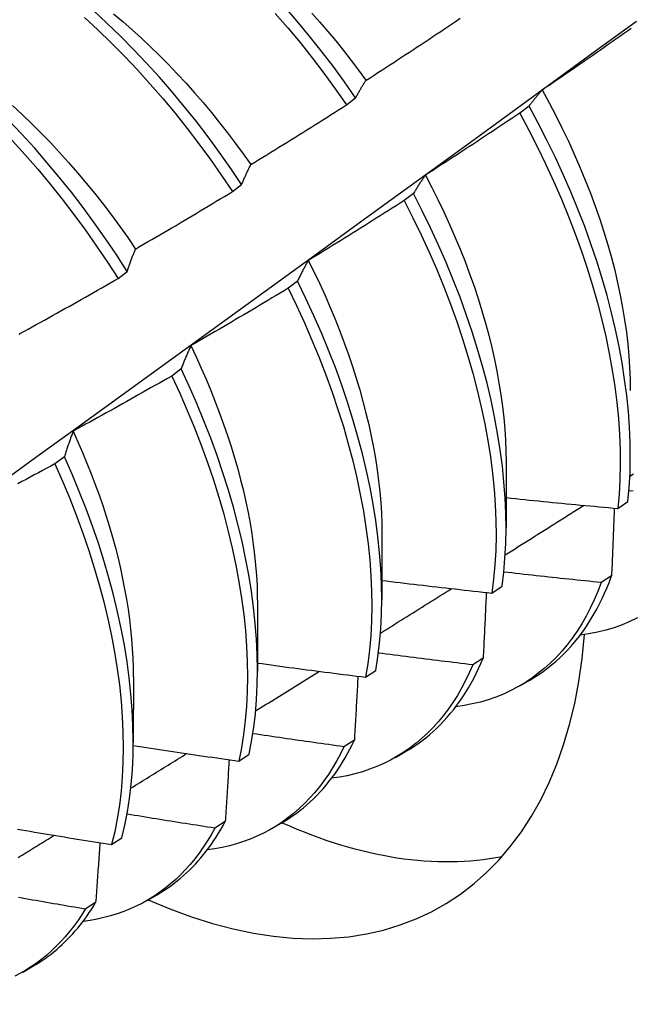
# Model space of a CAD drawing. Header units: inches. Extents: x 8.8 to 84.2, y 6.4 to 55.5.
# Tile 41 of 52: x 76.252 to 76.423, y 30.695 to 30.971. Entities that reach past the tile are written whole.
import ezdxf

# ---------------------------------------------------------------- set-up
doc = ezdxf.new("R2010")
doc.units = ezdxf.units.IN
doc.header["$MEASUREMENT"] = 0
doc.layers.add('Visible Edges(ANSI)', color=7, linetype='Continuous', lineweight=25)

msp = doc.modelspace()

# ---------------------------------------------------------------- linework, layer by layer
at = {"layer": 'Visible Edges(ANSI)'}
for p, q in [((76.34377, 30.94702), (76.34635, 30.94898)), ((76.39492, 30.94668), (76.39231, 30.9447)), ((76.31183, 30.92272), (76.31441, 30.92468)), ((76.36253, 30.92216), (76.35991, 30.92018)), ((76.2798, 30.89837), (76.28239, 30.90034)), ((76.33005, 30.89762), (76.32742, 30.89564)), ((76.29747, 30.87305), (76.29483, 30.87107)), ((76.26479, 30.84847), (76.26214, 30.84648)), ((76.38849, 30.84695), (76.38846, 30.82851)), ((76.41976, 30.83398), (76.4226, 30.8359)), ((76.35369, 30.82691), (76.35366, 30.80847)), ((76.418, 30.81509), (76.4151, 30.81323)), ((76.3845, 30.8103), (76.38735, 30.81221)), ((76.31889, 30.80687), (76.31887, 30.78843)), ((76.38205, 30.79204), (76.37914, 30.79018)), ((76.34912, 30.78672), (76.35198, 30.78862)), ((76.28409, 30.78683), (76.28407, 30.7684)), ((76.39231, 30.78431), (76.39513, 30.78593)), ((76.34598, 30.7691), (76.34306, 30.76725)), ((76.31362, 30.76323), (76.3165, 30.76512)), ((76.35751, 30.76427), (76.36033, 30.76589)), ((76.30981, 30.74629), (76.30688, 30.74445)), ((76.32272, 30.74423), (76.32553, 30.74585)), ((76.27801, 30.73984), (76.28089, 30.74173)), ((76.28792, 30.72419), (76.29073, 30.72581)), ((76.27353, 30.72359), (76.2706, 30.72176)), ((76.25312, 30.70415), (76.25593, 30.70577))]:
    msp.add_line(p, q, dxfattribs=at)
at = {"layer": 'Visible Edges(ANSI)', "flags": 128}
for points in [[(76.31441, 30.92468), (76.31137, 30.92921), (76.30824, 30.93366), (76.30502, 30.93804), (76.30173, 30.94235), (76.29835, 30.94657), (76.2949, 30.95071), (76.29138, 30.95475), (76.2878, 30.9587), (76.28415, 30.96254), (76.28045, 30.96627), (76.27669, 30.96989), (76.27289, 30.9734)], [(76.34635, 30.94898), (76.34322, 30.95344), (76.34001, 30.95782), (76.33672, 30.96213), (76.33335, 30.96636), (76.32991, 30.9705), (76.32639, 30.97455)], [(76.17856, 30.79195), (76.18986, 30.80007), (76.20116, 30.8082), (76.21244, 30.81633), (76.22372, 30.82445), (76.23498, 30.83258), (76.24624, 30.84071), (76.25748, 30.84883), (76.26871, 30.85695), (76.27994, 30.86507), (76.29115, 30.8732), (76.30236, 30.88131), (76.31355, 30.88943), (76.32474, 30.89755), (76.33591, 30.90566), (76.34708, 30.91377), (76.35823, 30.92188), (76.36938, 30.92998), (76.38052, 30.93809), (76.39165, 30.94619), (76.40277, 30.95428), (76.41388, 30.96238), (76.42498, 30.97047)], [(76.20772, 30.9726), (76.21174, 30.97003), (76.21575, 30.96731), (76.21973, 30.96445), (76.22368, 30.96146), (76.2276, 30.95833), (76.23149, 30.95507), (76.23534, 30.95168), (76.23915, 30.94818), (76.2429, 30.94455), (76.2466, 30.94082), (76.25025, 30.93697), (76.25383, 30.93303), (76.25735, 30.92898), (76.2608, 30.92484), (76.26417, 30.92062), (76.26747, 30.91631), (76.27068, 30.91193), (76.27381, 30.90747), (76.27685, 30.90295), (76.2798, 30.89837)], [(76.28239, 30.90034), (76.27943, 30.90492), (76.27639, 30.90943), (76.27325, 30.91388), (76.27003, 30.91826), (76.26673, 30.92256), (76.26335, 30.92678), (76.2599, 30.93091), (76.25637, 30.93495), (76.25279, 30.93889), (76.24914, 30.94272), (76.24543, 30.94645), (76.24167, 30.95007), (76.23786, 30.95356), (76.23401, 30.95694), (76.23012, 30.96019), (76.22619, 30.96331), (76.22224, 30.96629), (76.21825, 30.96914), (76.21425, 30.97185)], [(76.27037, 30.97152), (76.27417, 30.968), (76.27792, 30.96437), (76.28162, 30.96063), (76.28526, 30.95678), (76.28884, 30.95283), (76.29235, 30.94878), (76.2958, 30.94464), (76.29917, 30.94041), (76.30246, 30.93609), (76.30567, 30.9317), (76.30879, 30.92724), (76.31183, 30.92272)], [(76.27852, 30.97252), (76.28115, 30.97031), (76.28376, 30.96804), (76.28634, 30.96569), (76.2889, 30.96329), (76.29143, 30.96082), (76.29393, 30.95829), (76.2964, 30.95571), (76.29884, 30.95307), (76.30124, 30.95038), (76.30361, 30.94764), (76.30594, 30.94485), (76.30823, 30.94201), (76.31049, 30.93914), (76.3127, 30.93622), (76.31487, 30.93326), (76.31699, 30.93027)], [(76.32385, 30.97263), (76.32736, 30.96857), (76.3308, 30.96443), (76.33416, 30.96019), (76.33745, 30.95587), (76.34065, 30.95148), (76.34377, 30.94702)], [(76.33403, 30.97272), (76.33631, 30.97016), (76.33855, 30.96755), (76.34076, 30.9649), (76.34294, 30.96221), (76.34508, 30.95947), (76.34718, 30.9567), (76.34924, 30.9539)], [(76.34928, 30.95391), (76.35038, 30.95462), (76.35149, 30.95534), (76.35259, 30.95605), (76.3537, 30.95676), (76.3548, 30.95748), (76.3559, 30.95819), (76.357, 30.95891), (76.35811, 30.95963), (76.35921, 30.96035), (76.36031, 30.96107), (76.36141, 30.96179), (76.36251, 30.96251), (76.3636, 30.96324), (76.3647, 30.96396), (76.3658, 30.96469), (76.36689, 30.96541), (76.36799, 30.96614), (76.36908, 30.96687), (76.37018, 30.9676), (76.37127, 30.96833), (76.37236, 30.96906), (76.37346, 30.96979), (76.37455, 30.97052), (76.37564, 30.97126)], [(76.42353, 30.96842), (76.42246, 30.96766), (76.42138, 30.9669), (76.4203, 30.96615), (76.41922, 30.96539), (76.41814, 30.96463), (76.41706, 30.96388), (76.41598, 30.96312), (76.4149, 30.96237), (76.41382, 30.96161), (76.41274, 30.96086), (76.41166, 30.96011), (76.41057, 30.95936), (76.40949, 30.95861), (76.4084, 30.95787), (76.40732, 30.95712), (76.40623, 30.95638), (76.40515, 30.95563), (76.40406, 30.95489), (76.40297, 30.95414), (76.40188, 30.9534), (76.40079, 30.95266), (76.3997, 30.95192), (76.39861, 30.95119)], [(76.34635, 30.94898), (76.34647, 30.9492), (76.34658, 30.94941), (76.3467, 30.94963), (76.34682, 30.94984), (76.34694, 30.95006), (76.34706, 30.95027), (76.34718, 30.95048), (76.3473, 30.95069), (76.34742, 30.9509), (76.34754, 30.95111), (76.34766, 30.95132), (76.34778, 30.95153), (76.3479, 30.95173), (76.34802, 30.95193), (76.34815, 30.95214), (76.34827, 30.95234), (76.3484, 30.95254), (76.34852, 30.95274), (76.34865, 30.95294), (76.34877, 30.95314), (76.3489, 30.95333), (76.34902, 30.95353), (76.34915, 30.95372), (76.34928, 30.95391)], [(76.39861, 30.95119), (76.39845, 30.95101), (76.39829, 30.95083), (76.39813, 30.95065), (76.39797, 30.95048), (76.39781, 30.9503), (76.39766, 30.95012), (76.3975, 30.94993), (76.39734, 30.94975), (76.39719, 30.94957), (76.39703, 30.94938), (76.39688, 30.94919), (76.39672, 30.94901), (76.39657, 30.94882), (76.39642, 30.94863), (76.39627, 30.94844), (76.39611, 30.94825), (76.39596, 30.94806), (76.39581, 30.94786), (76.39566, 30.94767), (76.39551, 30.94747), (76.39536, 30.94728), (76.39521, 30.94708), (76.39507, 30.94688), (76.39492, 30.94668)], [(76.39857, 30.95118), (76.40051, 30.94762), (76.40239, 30.94403), (76.40419, 30.94043), (76.40592, 30.93682), (76.40758, 30.9332), (76.40916, 30.92956), (76.41066, 30.92593), (76.41209, 30.9223), (76.41343, 30.91867), (76.41469, 30.91504), (76.41587, 30.91143), (76.41697, 30.90784), (76.41797, 30.90426), (76.41889, 30.9007), (76.41972, 30.89717), (76.42046, 30.89367), (76.42112, 30.89019), (76.42168, 30.88676), (76.42216, 30.88336), (76.42255, 30.88), (76.42285, 30.87668), (76.42306, 30.87341), (76.42319, 30.8702), (76.42323, 30.86703)], [(76.25023, 30.94681), (76.25293, 30.94431), (76.25561, 30.94175), (76.25825, 30.93912), (76.26086, 30.93643), (76.26343, 30.93368), (76.26597, 30.93088), (76.26846, 30.92802), (76.27092, 30.9251), (76.27333, 30.92214), (76.2757, 30.91913), (76.27802, 30.91607), (76.28029, 30.91296), (76.28251, 30.90982), (76.28467, 30.90664)], [(76.31701, 30.9303), (76.31814, 30.93099), (76.31926, 30.93167), (76.32038, 30.93236), (76.3215, 30.93305), (76.32262, 30.93374), (76.32374, 30.93443), (76.32486, 30.93512), (76.32597, 30.93581), (76.32709, 30.9365), (76.32821, 30.9372), (76.32932, 30.93789), (76.33044, 30.93859), (76.33155, 30.93928), (76.33267, 30.93998), (76.33378, 30.94068), (76.33489, 30.94138), (76.33601, 30.94208), (76.33712, 30.94278), (76.33823, 30.94349), (76.33934, 30.94419), (76.34045, 30.9449), (76.34156, 30.9456), (76.34266, 30.94631), (76.34377, 30.94702)], [(76.4226, 30.8359), (76.42296, 30.83988), (76.42318, 30.84395), (76.42326, 30.84812), (76.42321, 30.85237), (76.42303, 30.8567), (76.42271, 30.86111), (76.42226, 30.86558), (76.42167, 30.87012), (76.42095, 30.87472), (76.4201, 30.87937), (76.41911, 30.88407), (76.41799, 30.88881), (76.41675, 30.89358), (76.41537, 30.89839), (76.41387, 30.90321), (76.41224, 30.90806), (76.41049, 30.91291), (76.40861, 30.91777), (76.40662, 30.92263), (76.4045, 30.92748), (76.40227, 30.93231), (76.39993, 30.93713), (76.39748, 30.94192), (76.39492, 30.94668)], [(76.39231, 30.9447), (76.39121, 30.94396), (76.39012, 30.94323), (76.38902, 30.9425), (76.38793, 30.94177), (76.38683, 30.94103), (76.38574, 30.9403), (76.38464, 30.93957), (76.38354, 30.93885), (76.38244, 30.93812), (76.38135, 30.93739), (76.38025, 30.93667), (76.37915, 30.93594), (76.37804, 30.93522), (76.37694, 30.9345), (76.37584, 30.93378), (76.37474, 30.93306), (76.37363, 30.93234), (76.37253, 30.93162), (76.37143, 30.9309), (76.37032, 30.93019), (76.36922, 30.92947), (76.36811, 30.92876), (76.367, 30.92805), (76.36589, 30.92733)], [(76.39231, 30.9447), (76.39486, 30.93994), (76.3973, 30.93514), (76.39964, 30.93033), (76.40186, 30.92549), (76.40396, 30.92064), (76.40595, 30.91578), (76.40781, 30.91092), (76.40956, 30.90607), (76.41118, 30.90123), (76.41267, 30.8964), (76.41404, 30.8916), (76.41527, 30.88683), (76.41638, 30.88209), (76.41736, 30.8774), (76.4182, 30.87275), (76.41891, 30.86816), (76.41949, 30.86362), (76.41993, 30.85915), (76.42024, 30.85475), (76.42041, 30.85042), (76.42045, 30.84618), (76.42035, 30.84202), (76.42012, 30.83795), (76.41976, 30.83398)], [(76.31441, 30.92468), (76.31451, 30.92493), (76.31462, 30.92518), (76.31472, 30.92542), (76.31483, 30.92567), (76.31493, 30.92591), (76.31504, 30.92615), (76.31514, 30.92639), (76.31525, 30.92663), (76.31536, 30.92687), (76.31546, 30.9271), (76.31557, 30.92734), (76.31568, 30.92757), (76.31579, 30.92781), (76.3159, 30.92804), (76.31601, 30.92827), (76.31612, 30.9285), (76.31623, 30.92873), (76.31634, 30.92896), (76.31645, 30.92919), (76.31656, 30.92941), (76.31667, 30.92964), (76.31679, 30.92986), (76.3169, 30.93008), (76.31701, 30.9303)], [(76.36589, 30.92733), (76.36575, 30.92713), (76.3656, 30.92693), (76.36546, 30.92672), (76.36531, 30.92651), (76.36517, 30.92631), (76.36502, 30.9261), (76.36488, 30.92589), (76.36474, 30.92568), (76.3646, 30.92547), (76.36445, 30.92525), (76.36431, 30.92504), (76.36417, 30.92483), (76.36403, 30.92461), (76.36389, 30.92439), (76.36376, 30.92417), (76.36362, 30.92396), (76.36348, 30.92374), (76.36334, 30.92351), (76.36321, 30.92329), (76.36307, 30.92307), (76.36293, 30.92284), (76.3628, 30.92262), (76.36267, 30.92239), (76.36253, 30.92216)], [(76.36586, 30.92731), (76.36766, 30.92389), (76.36939, 30.92046), (76.37104, 30.91701), (76.37264, 30.91355), (76.37415, 30.91009), (76.3756, 30.90662), (76.37697, 30.90315), (76.37827, 30.89968), (76.37949, 30.89622), (76.38063, 30.89277), (76.3817, 30.88933), (76.38269, 30.8859), (76.3836, 30.88249), (76.38444, 30.8791), (76.38519, 30.87573), (76.38587, 30.87239), (76.38647, 30.86908), (76.387, 30.8658), (76.38744, 30.86256), (76.3878, 30.85935), (76.38809, 30.85619), (76.38829, 30.85306), (76.38841, 30.84999), (76.38846, 30.84696)], [(76.28468, 30.90664), (76.28582, 30.9073), (76.28696, 30.90796), (76.2881, 30.90862), (76.28923, 30.90928), (76.29037, 30.90994), (76.2915, 30.91061), (76.29264, 30.91127), (76.29377, 30.91194), (76.2949, 30.9126), (76.29604, 30.91327), (76.29717, 30.91394), (76.2983, 30.91461), (76.29943, 30.91528), (76.30056, 30.91595), (76.30169, 30.91662), (76.30282, 30.91729), (76.30395, 30.91797), (76.30507, 30.91864), (76.3062, 30.91932), (76.30733, 30.92), (76.30845, 30.92068), (76.30958, 30.92136), (76.3107, 30.92204), (76.31183, 30.92272)], [(76.38735, 30.81221), (76.38783, 30.8161), (76.38817, 30.82008), (76.38839, 30.82416), (76.38846, 30.82833), (76.38841, 30.83258), (76.38822, 30.83692), (76.38789, 30.84133), (76.38743, 30.84581), (76.38683, 30.85036), (76.38611, 30.85496), (76.38524, 30.85961), (76.38425, 30.86431), (76.38313, 30.86905), (76.38187, 30.87383), (76.38049, 30.87863), (76.37898, 30.88346), (76.37734, 30.88831), (76.37558, 30.89316), (76.3737, 30.89802), (76.37169, 30.90288), (76.36957, 30.90772), (76.36734, 30.91256), (76.36499, 30.91737), (76.36253, 30.92216)], [(76.35991, 30.92018), (76.3588, 30.91947), (76.35769, 30.91877), (76.35658, 30.91806), (76.35547, 30.91735), (76.35435, 30.91665), (76.35324, 30.91595), (76.35213, 30.91524), (76.35101, 30.91454), (76.3499, 30.91384), (76.34878, 30.91314), (76.34766, 30.91244), (76.34655, 30.91175), (76.34543, 30.91105), (76.34431, 30.91035), (76.34319, 30.90966), (76.34207, 30.90897), (76.34095, 30.90828), (76.33983, 30.90758), (76.33871, 30.90689), (76.33759, 30.90621), (76.33647, 30.90552), (76.33534, 30.90483), (76.33422, 30.90414), (76.3331, 30.90346)], [(76.35991, 30.92018), (76.36236, 30.91539), (76.3647, 30.91057), (76.36693, 30.90574), (76.36904, 30.90089), (76.37103, 30.89603), (76.37291, 30.89117), (76.37466, 30.88632), (76.37628, 30.88147), (76.37779, 30.87665), (76.37916, 30.87185), (76.3804, 30.86707), (76.38152, 30.86233), (76.3825, 30.85764), (76.38335, 30.85299), (76.38407, 30.84839), (76.38466, 30.84385), (76.38511, 30.83937), (76.38542, 30.83497), (76.3856, 30.83064), (76.38565, 30.82639), (76.38556, 30.82223), (76.38534, 30.81815), (76.38498, 30.81418), (76.3845, 30.8103)], [(76.28239, 30.90034), (76.28248, 30.90061), (76.28257, 30.90089), (76.28266, 30.90116), (76.28275, 30.90143), (76.28285, 30.9017), (76.28294, 30.90197), (76.28303, 30.90224), (76.28313, 30.90251), (76.28322, 30.90278), (76.28332, 30.90304), (76.28341, 30.90331), (76.28351, 30.90357), (76.2836, 30.90383), (76.2837, 30.90409), (76.28379, 30.90435), (76.28389, 30.90461), (76.28399, 30.90487), (76.28409, 30.90513), (76.28419, 30.90538), (76.28428, 30.90564), (76.28438, 30.90589), (76.28448, 30.90614), (76.28458, 30.90639), (76.28468, 30.90664)], [(76.3331, 30.90346), (76.33296, 30.90323), (76.33283, 30.903), (76.3327, 30.90276), (76.33257, 30.90253), (76.33244, 30.90229), (76.33231, 30.90206), (76.33218, 30.90182), (76.33205, 30.90158), (76.33192, 30.90134), (76.33179, 30.9011), (76.33166, 30.90086), (76.33153, 30.90062), (76.33141, 30.90037), (76.33128, 30.90013), (76.33116, 30.89988), (76.33103, 30.89963), (76.33091, 30.89939), (76.33078, 30.89914), (76.33066, 30.89889), (76.33054, 30.89864), (76.33041, 30.89838), (76.33029, 30.89813), (76.33017, 30.89788), (76.33005, 30.89762)], [(76.33308, 30.90346), (76.33472, 30.90018), (76.33629, 30.8969), (76.33779, 30.8936), (76.33923, 30.89029), (76.34061, 30.88698), (76.34193, 30.88367), (76.34317, 30.88037), (76.34435, 30.87706), (76.34547, 30.87376), (76.34651, 30.87047), (76.34749, 30.8672), (76.3484, 30.86394), (76.34924, 30.86069), (76.35001, 30.85747), (76.3507, 30.85427), (76.35133, 30.85109), (76.35188, 30.84794), (76.35236, 30.84483), (76.35277, 30.84175), (76.3531, 30.8387), (76.35336, 30.83569), (76.35354, 30.83273), (76.35364, 30.8298), (76.35367, 30.82693)], [(76.25228, 30.88294), (76.25344, 30.88357), (76.25459, 30.8842), (76.25574, 30.88483), (76.25689, 30.88547), (76.25804, 30.8861), (76.25919, 30.88674), (76.26034, 30.88738), (76.26149, 30.88801), (76.26264, 30.88865), (76.26379, 30.88929), (76.26494, 30.88994), (76.26608, 30.89058), (76.26723, 30.89122), (76.26837, 30.89187), (76.26952, 30.89251), (76.27066, 30.89316), (76.27181, 30.89381), (76.27295, 30.89445), (76.27409, 30.8951), (76.27524, 30.89576), (76.27638, 30.89641), (76.27752, 30.89706), (76.27866, 30.89771), (76.2798, 30.89837)], [(76.32742, 30.89564), (76.32629, 30.89495), (76.32517, 30.89427), (76.32404, 30.89359), (76.32291, 30.89292), (76.32178, 30.89224), (76.32065, 30.89156), (76.31952, 30.89089), (76.31839, 30.89021), (76.31726, 30.88954), (76.31613, 30.88887), (76.31499, 30.8882), (76.31386, 30.88753), (76.31273, 30.88686), (76.31159, 30.88619), (76.31046, 30.88552), (76.30932, 30.88486), (76.30818, 30.88419), (76.30705, 30.88353), (76.30591, 30.88286), (76.30477, 30.8822), (76.30363, 30.88154), (76.30249, 30.88088), (76.30135, 30.88022), (76.30021, 30.87957)], [(76.32742, 30.89564), (76.32977, 30.89082), (76.332, 30.88599), (76.33412, 30.88114), (76.33612, 30.87628), (76.338, 30.87142), (76.33976, 30.86657), (76.34139, 30.86172), (76.3429, 30.8569), (76.34428, 30.85209), (76.34554, 30.84732), (76.34666, 30.84258), (76.34765, 30.83788), (76.34851, 30.83322), (76.34923, 30.82862), (76.34983, 30.82408), (76.35029, 30.8196), (76.35061, 30.81519), (76.3508, 30.81085), (76.35085, 30.8066), (76.35077, 30.80243), (76.35056, 30.79835), (76.35021, 30.79437), (76.34973, 30.79049), (76.34912, 30.78672)], [(76.35198, 30.78862), (76.35258, 30.7924), (76.35305, 30.79629), (76.35339, 30.80028), (76.3536, 30.80436), (76.35366, 30.80854), (76.3536, 30.8128), (76.3534, 30.81714), (76.35307, 30.82156), (76.3526, 30.82604), (76.352, 30.83059), (76.35126, 30.83519), (76.35039, 30.83985), (76.34939, 30.84455), (76.34826, 30.8493), (76.34699, 30.85408), (76.3456, 30.85888), (76.34408, 30.86371), (76.34244, 30.86855), (76.34067, 30.87341), (76.33878, 30.87827), (76.33677, 30.88312), (76.33465, 30.88797), (76.3324, 30.89281), (76.33005, 30.89762)], [(76.2522, 30.88266), (76.25228, 30.88294)], [(76.30021, 30.87957), (76.30009, 30.87931), (76.29997, 30.87905), (76.29985, 30.87879), (76.29974, 30.87852), (76.29962, 30.87826), (76.2995, 30.878), (76.29938, 30.87773), (76.29927, 30.87746), (76.29915, 30.8772), (76.29903, 30.87693), (76.29892, 30.87666), (76.2988, 30.87639), (76.29869, 30.87611), (76.29858, 30.87584), (76.29846, 30.87557), (76.29835, 30.87529), (76.29824, 30.87502), (76.29813, 30.87474), (76.29802, 30.87446), (76.29791, 30.87418), (76.2978, 30.8739), (76.29769, 30.87362), (76.29758, 30.87334), (76.29747, 30.87305)], [(76.30017, 30.87957), (76.30165, 30.87643), (76.30308, 30.87329), (76.30446, 30.87015), (76.30577, 30.867), (76.30703, 30.86385), (76.30823, 30.8607), (76.30937, 30.85756), (76.31045, 30.85442), (76.31147, 30.85129), (76.31242, 30.84817), (76.31331, 30.84507), (76.31414, 30.84198), (76.3149, 30.83891), (76.31559, 30.83585), (76.31622, 30.83283), (76.31678, 30.82982), (76.31727, 30.82684), (76.31769, 30.8239), (76.31805, 30.82098), (76.31834, 30.81809), (76.31856, 30.81524), (76.31872, 30.81243), (76.31881, 30.80965), (76.31884, 30.80692)], [(76.29483, 30.87107), (76.29369, 30.87041), (76.29255, 30.86976), (76.2914, 30.86911), (76.29026, 30.86846), (76.28911, 30.86781), (76.28797, 30.86716), (76.28682, 30.86651), (76.28567, 30.86586), (76.28453, 30.86522), (76.28338, 30.86457), (76.28223, 30.86393), (76.28108, 30.86329), (76.27993, 30.86264), (76.27878, 30.862), (76.27763, 30.86136), (76.27648, 30.86073), (76.27533, 30.86009), (76.27417, 30.85945), (76.27302, 30.85882), (76.27187, 30.85818), (76.27071, 30.85755), (76.26956, 30.85692), (76.2684, 30.85629), (76.26725, 30.85566)], [(76.29483, 30.87107), (76.29707, 30.86623), (76.2992, 30.86138), (76.30121, 30.85653), (76.30309, 30.85167), (76.30486, 30.84681), (76.3065, 30.84197), (76.30802, 30.83714), (76.30941, 30.83234), (76.31067, 30.82756), (76.3118, 30.82282), (76.3128, 30.81811), (76.31366, 30.81346), (76.3144, 30.80885), (76.315, 30.80431), (76.31546, 30.79982), (76.3158, 30.79541), (76.31599, 30.79107), (76.31605, 30.78681), (76.31598, 30.78264), (76.31578, 30.77855), (76.31544, 30.77457), (76.31496, 30.77068), (76.31436, 30.7669), (76.31362, 30.76323)], [(76.3165, 30.76512), (76.31722, 30.7688), (76.31782, 30.77259), (76.31828, 30.77649), (76.31861, 30.78048), (76.3188, 30.78457), (76.31887, 30.78875), (76.31879, 30.79302), (76.31859, 30.79736), (76.31824, 30.80178), (76.31777, 30.80627), (76.31716, 30.81082), (76.31641, 30.81543), (76.31554, 30.82009), (76.31453, 30.82479), (76.31339, 30.82954), (76.31212, 30.83432), (76.31072, 30.83913), (76.30919, 30.84396), (76.30754, 30.8488), (76.30577, 30.85366), (76.30387, 30.85852), (76.30185, 30.86337), (76.29972, 30.86822), (76.29747, 30.87305)], [(76.26725, 30.85566), (76.26714, 30.85537), (76.26703, 30.85508), (76.26692, 30.85479), (76.26682, 30.8545), (76.26671, 30.85421), (76.26661, 30.85392), (76.2665, 30.85362), (76.2664, 30.85333), (76.26629, 30.85303), (76.26619, 30.85274), (76.26609, 30.85244), (76.26598, 30.85214), (76.26588, 30.85184), (76.26578, 30.85154), (76.26568, 30.85124), (76.26558, 30.85093), (76.26548, 30.85063), (76.26538, 30.85032), (76.26528, 30.85002), (76.26518, 30.84971), (76.26508, 30.8494), (76.26498, 30.84909), (76.26489, 30.84878), (76.26479, 30.84847)], [(76.26722, 30.85564), (76.26857, 30.85266), (76.26987, 30.84968), (76.27111, 30.8467), (76.2723, 30.84371), (76.27344, 30.84073), (76.27452, 30.83775), (76.27555, 30.83478), (76.27652, 30.83181), (76.27742, 30.82886), (76.27827, 30.82591), (76.27907, 30.82298), (76.2798, 30.82006), (76.28048, 30.81716), (76.28109, 30.81428), (76.28165, 30.81141), (76.28215, 30.80857), (76.2826, 30.80576), (76.28298, 30.80296), (76.2833, 30.8002), (76.28357, 30.79747), (76.28377, 30.79476), (76.28392, 30.79209), (76.28401, 30.78946), (76.28404, 30.78686)], [(76.26214, 30.84648), (76.26099, 30.84585), (76.25983, 30.84523), (76.25867, 30.8446), (76.25751, 30.84398), (76.25635, 30.84336), (76.25519, 30.84274), (76.25403, 30.84212), (76.25286, 30.8415), (76.2517, 30.84088)], [(76.26214, 30.84648), (76.26428, 30.84163), (76.26629, 30.83678), (76.26819, 30.83192), (76.26996, 30.82706), (76.27161, 30.82222), (76.27313, 30.81739), (76.27453, 30.81258), (76.2758, 30.8078), (76.27693, 30.80306), (76.27794, 30.79835), (76.27882, 30.79369), (76.27956, 30.78909), (76.28017, 30.78454), (76.28064, 30.78005), (76.28098, 30.77563), (76.28119, 30.77129), (76.28126, 30.76702), (76.28119, 30.76284), (76.28099, 30.75875), (76.28066, 30.75476), (76.2802, 30.75087), (76.2796, 30.74708), (76.27887, 30.74341), (76.27801, 30.73984)], [(76.28089, 30.74173), (76.28174, 30.7453), (76.28246, 30.74899), (76.28305, 30.75278), (76.2835, 30.75668), (76.28383, 30.76068), (76.28401, 30.76478), (76.28407, 30.76896), (76.28399, 30.77323), (76.28377, 30.77758), (76.28342, 30.78201), (76.28294, 30.7865), (76.28232, 30.79105), (76.28157, 30.79566), (76.28068, 30.80033), (76.27966, 30.80504), (76.27852, 30.80978), (76.27724, 30.81457), (76.27583, 30.81937), (76.2743, 30.82421), (76.27264, 30.82905), (76.27086, 30.83391), (76.26895, 30.83877), (76.26693, 30.84362), (76.26479, 30.84847)], [(76.42313, 30.84303), (76.42413, 30.84366)], [(76.42405, 30.8388), (76.42288, 30.83891)], [(76.38847, 30.83701), (76.38978, 30.83688), (76.39108, 30.83674), (76.39238, 30.83661), (76.39368, 30.83648), (76.39498, 30.83634), (76.39629, 30.83621), (76.39759, 30.83608), (76.39889, 30.83595), (76.4002, 30.83582), (76.4015, 30.83569), (76.4028, 30.83557), (76.40411, 30.83544), (76.40541, 30.83531), (76.40671, 30.83519), (76.40802, 30.83506), (76.40932, 30.83494), (76.41062, 30.83482), (76.41193, 30.8347), (76.41323, 30.83458), (76.41454, 30.83446), (76.41584, 30.83434), (76.41715, 30.83422), (76.41845, 30.8341), (76.41976, 30.83398)], [(76.38822, 30.82097), (76.38914, 30.82155), (76.39006, 30.82213), (76.39098, 30.82271), (76.39189, 30.82329), (76.39281, 30.82387), (76.39373, 30.82444), (76.39465, 30.82502), (76.39556, 30.8256), (76.39648, 30.82618), (76.3974, 30.82676), (76.39832, 30.82734), (76.39924, 30.82792), (76.40015, 30.8285), (76.40107, 30.82907), (76.40199, 30.82965), (76.4029, 30.83023), (76.40382, 30.83081), (76.40474, 30.83139), (76.40566, 30.83197), (76.40657, 30.83255), (76.40749, 30.83313), (76.40841, 30.83371), (76.40932, 30.83429), (76.41024, 30.83487)], [(76.41878, 30.83407), (76.41875, 30.83329), (76.41872, 30.8325), (76.41869, 30.83171), (76.41865, 30.83093), (76.41862, 30.83014), (76.41859, 30.82935), (76.41856, 30.82856), (76.41853, 30.82778), (76.4185, 30.82699), (76.41846, 30.8262), (76.41843, 30.82541), (76.4184, 30.82462), (76.41837, 30.82382), (76.41834, 30.82303), (76.4183, 30.82224), (76.41827, 30.82145), (76.41824, 30.82066), (76.4182, 30.81986), (76.41817, 30.81907), (76.41814, 30.81827), (76.4181, 30.81748), (76.41807, 30.81668), (76.41803, 30.81589), (76.418, 30.81509)], [(76.4151, 30.81323), (76.41396, 30.81334), (76.41283, 30.81346), (76.41169, 30.81357), (76.41055, 30.81369), (76.40941, 30.81381), (76.40828, 30.81392), (76.40714, 30.81404), (76.406, 30.81416), (76.40487, 30.81428), (76.40373, 30.8144), (76.4026, 30.81452), (76.40146, 30.81465), (76.40032, 30.81477), (76.39919, 30.81489), (76.39805, 30.81502), (76.39692, 30.81514), (76.39578, 30.81527), (76.39465, 30.81539), (76.39351, 30.81552), (76.39237, 30.81565), (76.39124, 30.81578), (76.3901, 30.81591), (76.38897, 30.81603), (76.38784, 30.81617)], [(76.35367, 30.81382), (76.35495, 30.81367), (76.35624, 30.81351), (76.35752, 30.81336), (76.3588, 30.8132), (76.36009, 30.81305), (76.36137, 30.8129), (76.36265, 30.81275), (76.36394, 30.8126), (76.36522, 30.81245), (76.3665, 30.8123), (76.36779, 30.81215), (76.36907, 30.81201), (76.37036, 30.81186), (76.37164, 30.81171), (76.37293, 30.81157), (76.37421, 30.81143), (76.3755, 30.81128), (76.37678, 30.81114), (76.37807, 30.811), (76.37935, 30.81086), (76.38064, 30.81072), (76.38192, 30.81058), (76.38321, 30.81044), (76.3845, 30.8103)], [(76.4151, 30.81323), (76.41416, 30.81076), (76.41314, 30.80837), (76.41205, 30.80607), (76.41089, 30.80384), (76.40966, 30.8017), (76.40836, 30.79964), (76.40698, 30.79767), (76.40555, 30.79578), (76.40404, 30.79398), (76.40247, 30.79227), (76.40084, 30.79066), (76.39914, 30.78914), (76.39738, 30.78771), (76.39556, 30.78637), (76.39368, 30.78513), (76.39175, 30.78399), (76.38976, 30.78295), (76.38771, 30.782), (76.38562, 30.78116), (76.38347, 30.78041), (76.38127, 30.77977), (76.37902, 30.77922), (76.37673, 30.77878), (76.3744, 30.77844)], [(76.39513, 30.78593), (76.3964, 30.78669), (76.39764, 30.78749), (76.39886, 30.78834), (76.40006, 30.78922), (76.40122, 30.79015), (76.40237, 30.79111), (76.40348, 30.79212), (76.40457, 30.79317), (76.40563, 30.79426), (76.40666, 30.79539), (76.40767, 30.79655), (76.40864, 30.79776), (76.40959, 30.799), (76.41051, 30.80028), (76.41139, 30.8016), (76.41225, 30.80296), (76.41308, 30.80435), (76.41388, 30.80578), (76.41464, 30.80725), (76.41538, 30.80875), (76.41608, 30.81028), (76.41675, 30.81185), (76.41739, 30.81346), (76.418, 30.81509)], [(76.35329, 30.79905), (76.35412, 30.79957), (76.35495, 30.80009), (76.35579, 30.80061), (76.35662, 30.80113), (76.35745, 30.80166), (76.35828, 30.80218), (76.35911, 30.8027), (76.35994, 30.80322), (76.36077, 30.80374), (76.3616, 30.80426), (76.36243, 30.80478), (76.36326, 30.8053), (76.3641, 30.80582), (76.36493, 30.80634), (76.36576, 30.80686), (76.36659, 30.80738), (76.36742, 30.8079), (76.36825, 30.80842), (76.36908, 30.80894), (76.36991, 30.80946), (76.37074, 30.80999), (76.37157, 30.81051), (76.3724, 30.81103), (76.37323, 30.81155)], [(76.38293, 30.81047), (76.3829, 30.80971), (76.38286, 30.80894), (76.38283, 30.80818), (76.38279, 30.80742), (76.38275, 30.80665), (76.38272, 30.80589), (76.38268, 30.80512), (76.38265, 30.80435), (76.38261, 30.80359), (76.38257, 30.80282), (76.38254, 30.80205), (76.3825, 30.80128), (76.38246, 30.80052), (76.38243, 30.79975), (76.38239, 30.79898), (76.38235, 30.79821), (76.38231, 30.79744), (76.38228, 30.79667), (76.38224, 30.7959), (76.3822, 30.79513), (76.38216, 30.79436), (76.38212, 30.79358), (76.38209, 30.79281), (76.38205, 30.79204)], [(76.42527, 30.80335), (76.42314, 30.80232), (76.42095, 30.8014), (76.41871, 30.80059), (76.41641, 30.7999), (76.41405, 30.79931), (76.41165, 30.79884), (76.4092, 30.79848)], [(76.37914, 30.79018), (76.37804, 30.79031), (76.37693, 30.79044), (76.37583, 30.79058), (76.37473, 30.79071), (76.37363, 30.79084), (76.37253, 30.79098), (76.37143, 30.79111), (76.37033, 30.79124), (76.36923, 30.79138), (76.36813, 30.79152), (76.36702, 30.79165), (76.36592, 30.79179), (76.36482, 30.79193), (76.36372, 30.79207), (76.36262, 30.79221), (76.36152, 30.79235), (76.36042, 30.79249), (76.35932, 30.79263), (76.35823, 30.79277), (76.35713, 30.79291), (76.35603, 30.79306), (76.35493, 30.7932), (76.35383, 30.79335), (76.35273, 30.79349)], [(76.36033, 30.76589), (76.3615, 30.76659), (76.36265, 30.76733), (76.36378, 30.7681), (76.36489, 30.7689), (76.36598, 30.76974), (76.36704, 30.77062), (76.36808, 30.77153), (76.3691, 30.77248), (76.3701, 30.77346), (76.37107, 30.77447), (76.37202, 30.77552), (76.37294, 30.7766), (76.37384, 30.77771), (76.37471, 30.77886), (76.37556, 30.78003), (76.37639, 30.78125), (76.37719, 30.78249), (76.37796, 30.78376), (76.37871, 30.78507), (76.37943, 30.7864), (76.38012, 30.78777), (76.38079, 30.78916), (76.38143, 30.79059), (76.38205, 30.79204)], [(76.31834, 30.77727), (76.31909, 30.77774), (76.31983, 30.7782), (76.32058, 30.77866), (76.32132, 30.77912), (76.32206, 30.77958), (76.32281, 30.78005), (76.32355, 30.78051), (76.32429, 30.78097), (76.32504, 30.78143), (76.32578, 30.7819), (76.32652, 30.78236), (76.32727, 30.78282), (76.32801, 30.78328), (76.32875, 30.78374), (76.3295, 30.78421), (76.33024, 30.78467), (76.33098, 30.78513), (76.33172, 30.7856), (76.33247, 30.78606), (76.33321, 30.78652), (76.33395, 30.78698), (76.3347, 30.78745), (76.33544, 30.78791), (76.33618, 30.78837)], [(76.31887, 30.79068), (76.32013, 30.79051), (76.32139, 30.79034), (76.32264, 30.79016), (76.3239, 30.78999), (76.32516, 30.78982), (76.32642, 30.78965), (76.32768, 30.78948), (76.32894, 30.78931), (76.3302, 30.78915), (76.33146, 30.78898), (76.33272, 30.78881), (76.33398, 30.78865), (76.33524, 30.78848), (76.3365, 30.78832), (76.33776, 30.78815), (76.33902, 30.78799), (76.34028, 30.78783), (76.34155, 30.78767), (76.34281, 30.78751), (76.34407, 30.78735), (76.34533, 30.78719), (76.34659, 30.78703), (76.34786, 30.78687), (76.34912, 30.78672)], [(76.37914, 30.79018), (76.37816, 30.78793), (76.37711, 30.78575), (76.37601, 30.78365), (76.37483, 30.78162), (76.3736, 30.77966), (76.3723, 30.77779), (76.37094, 30.77599), (76.36953, 30.77427), (76.36805, 30.77263), (76.36651, 30.77107), (76.36492, 30.7696), (76.36327, 30.76821), (76.36157, 30.76691), (76.35981, 30.76569), (76.358, 30.76456), (76.35615, 30.76351), (76.35424, 30.76256), (76.35228, 30.76169), (76.35027, 30.76092), (76.34822, 30.76023), (76.34613, 30.75964), (76.34399, 30.75913), (76.34182, 30.75872), (76.3396, 30.7584)], [(76.34697, 30.78698), (76.34694, 30.78624), (76.3469, 30.7855), (76.34686, 30.78476), (76.34682, 30.78402), (76.34678, 30.78328), (76.34674, 30.78253), (76.34669, 30.78179), (76.34665, 30.78105), (76.34661, 30.7803), (76.34657, 30.77956), (76.34653, 30.77881), (76.34649, 30.77807), (76.34645, 30.77732), (76.34641, 30.77658), (76.34637, 30.77583), (76.34632, 30.77509), (76.34628, 30.77434), (76.34624, 30.77359), (76.3462, 30.77285), (76.34615, 30.7721), (76.34611, 30.77135), (76.34607, 30.7706), (76.34603, 30.76985), (76.34598, 30.7691)], [(76.34306, 30.76725), (76.342, 30.7674), (76.34094, 30.76754), (76.33987, 30.76769), (76.33881, 30.76784), (76.33775, 30.76798), (76.33668, 30.76813), (76.33562, 30.76828), (76.33456, 30.76843), (76.33349, 30.76858), (76.33243, 30.76873), (76.33137, 30.76888), (76.33031, 30.76903), (76.32924, 30.76918), (76.32818, 30.76933), (76.32712, 30.76949), (76.32606, 30.76964), (76.325, 30.76979), (76.32393, 30.76995), (76.32287, 30.7701), (76.32181, 30.77026), (76.32075, 30.77042), (76.31969, 30.77057), (76.31863, 30.77073), (76.31757, 30.77089)], [(76.32553, 30.74585), (76.3266, 30.74649), (76.32766, 30.74716), (76.3287, 30.74786), (76.32972, 30.74859), (76.33072, 30.74935), (76.33171, 30.75014), (76.33267, 30.75095), (76.33362, 30.7518), (76.33455, 30.75267), (76.33546, 30.75358), (76.33634, 30.75451), (76.33721, 30.75547), (76.33806, 30.75646), (76.33888, 30.75747), (76.33969, 30.75852), (76.34048, 30.75959), (76.34124, 30.76069), (76.34198, 30.76181), (76.3427, 30.76296), (76.3434, 30.76414), (76.34408, 30.76534), (76.34474, 30.76657), (76.34537, 30.76782), (76.34598, 30.7691)], [(76.28406, 30.7676), (76.28529, 30.76741), (76.28652, 30.76722), (76.28775, 30.76703), (76.28898, 30.76684), (76.29021, 30.76666), (76.29144, 30.76647), (76.29267, 30.76628), (76.2939, 30.7661), (76.29514, 30.76591), (76.29637, 30.76573), (76.2976, 30.76555), (76.29883, 30.76536), (76.30006, 30.76518), (76.30129, 30.765), (76.30252, 30.76482), (76.30376, 30.76464), (76.30499, 30.76446), (76.30622, 30.76428), (76.30746, 30.76411), (76.30869, 30.76393), (76.30992, 30.76375), (76.31116, 30.76358), (76.31239, 30.7634), (76.31362, 30.76323)], [(76.34306, 30.76725), (76.34206, 30.76521), (76.341, 30.76323), (76.33988, 30.76132), (76.33871, 30.75948), (76.33748, 30.75771), (76.33619, 30.75601), (76.33485, 30.75437), (76.33346, 30.75281), (76.33202, 30.75133), (76.33052, 30.74992), (76.32898, 30.74858), (76.32738, 30.74732), (76.32574, 30.74614), (76.32405, 30.74503), (76.32231, 30.744), (76.32053, 30.74305), (76.31871, 30.74218), (76.31684, 30.74139), (76.31493, 30.74069), (76.31298, 30.74006), (76.31099, 30.73951), (76.30896, 30.73904), (76.3069, 30.73866), (76.3048, 30.73836)], [(76.28339, 30.75564), (76.28404, 30.75604), (76.2847, 30.75644), (76.28535, 30.75685), (76.286, 30.75725), (76.28666, 30.75766), (76.28731, 30.75806), (76.28797, 30.75846), (76.28862, 30.75887), (76.28928, 30.75927), (76.28993, 30.75968), (76.29059, 30.76008), (76.29124, 30.76048), (76.29189, 30.76089), (76.29255, 30.76129), (76.2932, 30.7617), (76.29386, 30.7621), (76.29451, 30.76251), (76.29516, 30.76291), (76.29582, 30.76331), (76.29647, 30.76372), (76.29713, 30.76412), (76.29778, 30.76453), (76.29843, 30.76493), (76.29909, 30.76534)], [(76.31091, 30.76361), (76.31086, 30.7629), (76.31082, 30.76218), (76.31078, 30.76146), (76.31073, 30.76074), (76.31069, 30.76002), (76.31064, 30.7593), (76.3106, 30.75858), (76.31055, 30.75786), (76.31051, 30.75714), (76.31046, 30.75642), (76.31042, 30.75569), (76.31037, 30.75497), (76.31033, 30.75425), (76.31028, 30.75353), (76.31023, 30.7528), (76.31019, 30.75208), (76.31014, 30.75136), (76.31009, 30.75063), (76.31005, 30.74991), (76.31, 30.74919), (76.30995, 30.74846), (76.30991, 30.74774), (76.30986, 30.74701), (76.30981, 30.74629)], [(76.30688, 30.74445), (76.30586, 30.7446), (76.30484, 30.74476), (76.30381, 30.74492), (76.30279, 30.74508), (76.30177, 30.74524), (76.30074, 30.7454), (76.29972, 30.74556), (76.2987, 30.74572), (76.29767, 30.74588), (76.29665, 30.74604), (76.29563, 30.7462), (76.29461, 30.74637), (76.29358, 30.74653), (76.29256, 30.74669), (76.29154, 30.74686), (76.29052, 30.74702), (76.2895, 30.74719), (76.28848, 30.74735), (76.28745, 30.74752), (76.28643, 30.74769), (76.28541, 30.74785), (76.28439, 30.74802), (76.28337, 30.74819), (76.28235, 30.74836)], [(76.25161, 30.74417), (76.2528, 30.74396), (76.254, 30.74376), (76.2552, 30.74356), (76.2564, 30.74336), (76.2576, 30.74316), (76.2588, 30.74296), (76.26, 30.74276), (76.2612, 30.74256), (76.2624, 30.74236), (76.2636, 30.74216), (76.2648, 30.74197), (76.266, 30.74177), (76.2672, 30.74157), (76.2684, 30.74138), (76.2696, 30.74119), (76.2708, 30.74099), (76.272, 30.7408), (76.2732, 30.74061), (76.27441, 30.74041), (76.27561, 30.74022), (76.27681, 30.74003), (76.27801, 30.73984)], [(76.30688, 30.74445), (76.30586, 30.7426), (76.30479, 30.74082), (76.30367, 30.7391), (76.30251, 30.73743), (76.30129, 30.73583), (76.30002, 30.7343), (76.29871, 30.73283), (76.29735, 30.73142), (76.29595, 30.73008), (76.2945, 30.72881), (76.29301, 30.7276), (76.29147, 30.72647), (76.28989, 30.7254), (76.28827, 30.7244), (76.28661, 30.72347), (76.28491, 30.72261), (76.28317, 30.72182), (76.28139, 30.7211), (76.27958, 30.72046), (76.27773, 30.71989), (76.27585, 30.71939), (76.27393, 30.71896), (76.27198, 30.7186), (76.27, 30.71832)], [(76.29073, 30.72581), (76.29171, 30.72639), (76.29267, 30.727), (76.29362, 30.72763), (76.29455, 30.72828), (76.29547, 30.72896), (76.29637, 30.72966), (76.29726, 30.73039), (76.29813, 30.73114), (76.29899, 30.73191), (76.29983, 30.73271), (76.30065, 30.73353), (76.30146, 30.73438), (76.30225, 30.73525), (76.30302, 30.73614), (76.30378, 30.73705), (76.30452, 30.73799), (76.30524, 30.73895), (76.30595, 30.73993), (76.30664, 30.74094), (76.30731, 30.74196), (76.30796, 30.74301), (76.3086, 30.74408), (76.30921, 30.74517), (76.30981, 30.74629)], [(76.25181, 30.73622), (76.25237, 30.73656), (76.25293, 30.73691), (76.2535, 30.73726), (76.25406, 30.7376), (76.25462, 30.73795), (76.25519, 30.73829), (76.25575, 30.73864), (76.25632, 30.73898), (76.25688, 30.73933), (76.25744, 30.73967), (76.25801, 30.74002), (76.25857, 30.74037), (76.25913, 30.74071), (76.2597, 30.74106), (76.26026, 30.7414), (76.26082, 30.74175), (76.26139, 30.7421), (76.26195, 30.74244)], [(76.27473, 30.74036), (76.27469, 30.73967), (76.27464, 30.73897), (76.27459, 30.73827), (76.27454, 30.73758), (76.27449, 30.73688), (76.27444, 30.73618), (76.27439, 30.73549), (76.27434, 30.73479), (76.27429, 30.73409), (76.27424, 30.73339), (76.27419, 30.7327), (76.27414, 30.732), (76.27409, 30.7313), (76.27404, 30.7306), (76.27399, 30.7299), (76.27394, 30.7292), (76.27389, 30.7285), (76.27384, 30.7278), (76.27379, 30.7271), (76.27374, 30.7264), (76.27369, 30.7257), (76.27364, 30.725), (76.27358, 30.72429), (76.27353, 30.72359)], [(76.2706, 30.72176), (76.26962, 30.72193), (76.26863, 30.7221), (76.26765, 30.72227), (76.26667, 30.72244), (76.26569, 30.7226), (76.26471, 30.72277), (76.26373, 30.72294), (76.26275, 30.72311), (76.26177, 30.72329), (76.26079, 30.72346), (76.25981, 30.72363), (76.25883, 30.7238), (76.25785, 30.72397), (76.25687, 30.72415), (76.25589, 30.72432), (76.25491, 30.7245), (76.25393, 30.72467), (76.25295, 30.72485), (76.25197, 30.72502)], [(76.25593, 30.70577), (76.25681, 30.70629), (76.25768, 30.70683), (76.25853, 30.70739), (76.25938, 30.70797), (76.26021, 30.70857), (76.26103, 30.70919), (76.26184, 30.70983), (76.26263, 30.71049), (76.26341, 30.71117), (76.26418, 30.71187), (76.26494, 30.71258), (76.26568, 30.71332), (76.26641, 30.71407), (76.26713, 30.71485), (76.26783, 30.71564), (76.26852, 30.71645), (76.26919, 30.71728), (76.26986, 30.71813), (76.2705, 30.71899), (76.27114, 30.71988), (76.27176, 30.72078), (76.27236, 30.7217), (76.27296, 30.72264), (76.27353, 30.72359)], [(76.2706, 30.72176), (76.26957, 30.72011), (76.2685, 30.71851), (76.26739, 30.71697), (76.26624, 30.71548), (76.26504, 30.71405), (76.2638, 30.71267), (76.26252, 30.71135), (76.2612, 30.71009), (76.25984, 30.70889), (76.25844, 30.70775), (76.25701, 30.70667), (76.25553, 30.70565), (76.25402, 30.70469), (76.25248, 30.70379), (76.2509, 30.70296)]]:
    msp.add_lwpolyline(points, dxfattribs=at)
at = {"layer": 'Visible Edges(ANSI)'}
for centre, start_param, end_param in [((76.27311, 30.89157), 5.609807, 6.983738), ((76.31059, 30.91315), 5.609802, 6.090172)]:
    msp.add_ellipse(centre, major_axis=(0.09731, -0.16898), ratio=0.578093, start_param=start_param, end_param=end_param, dxfattribs=at)

doc.saveas('drawing.dxf')
